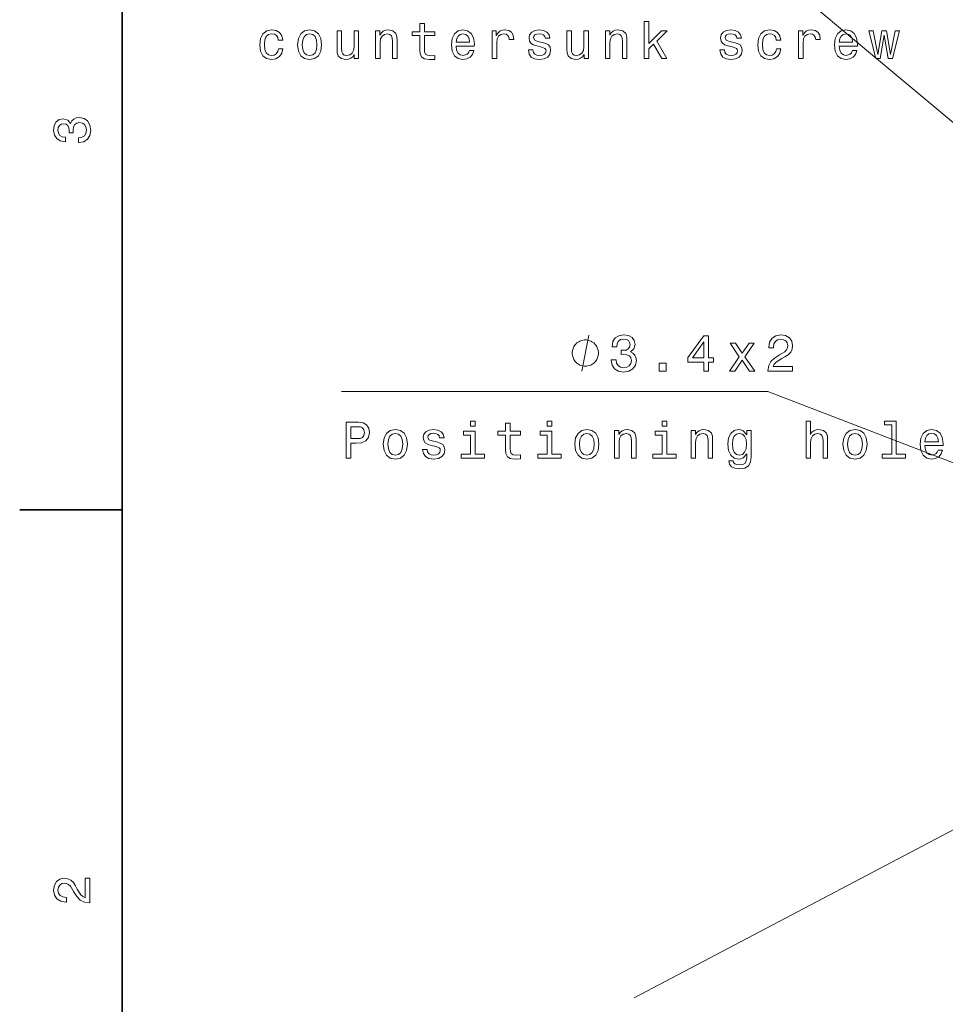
# Model space of a CAD drawing. Extents: x 0 to 420, y 0 to 297.
# Tile 2 of 19: x 0 to 90, y 100 to 196. Entities that reach past the tile are written whole.
import ezdxf

# ---------------------------------------------------------------- set-up
doc = ezdxf.new("R2010")
doc.units = 0

msp = doc.modelspace()

# ---------------------------------------------------------------- linework, layer by layer
at = {"color": 7, "lineweight": 35}
for p, q in [((10, 287), (10, 10)), ((10, 148.5), (0, 148.5))]:
    msp.add_line(p, q, dxfattribs=at)
at = {"color": 7, "lineweight": 13}
for p, q in [((75.804459, 199.016327), (150.77536, 136.395233)), ((72.959785, 160.046387), (31.384232, 160.046387)), ((72.959785, 160.046387), (151.886459, 129.68483)), ((117.233185, 131.090347), (59.914406, 100.911171))]:
    msp.add_line(p, q, dxfattribs=at)
for points in [[(39.034088, 194.755524), (39.034088, 193.398895), (39.064354, 192.960144), (39.205559, 192.657547), (39.487984, 192.481033), (39.967087, 192.420517), (40.491585, 192.445724), (40.491585, 192.82901), (40.108299, 192.798752), (39.760315, 192.839096), (39.573715, 192.965179), (39.493027, 193.177002), (39.477898, 193.474548), (39.477898, 194.755524), (40.491585, 194.755524), (40.491585, 195.133774), (39.477898, 195.133774), (39.477898, 195.925552), (39.034088, 195.925552), (39.034088, 195.133774), (38.267525, 195.133774), (38.267525, 194.755524)], [(60.915649, 192.516327), (61.359451, 192.516327), (61.359451, 193.469513), (61.823425, 193.91835), (62.620262, 192.516327), (63.119537, 192.516327), (62.126022, 194.225983), (63.144753, 195.224548), (62.584953, 195.224548), (61.359451, 194.004089), (61.359451, 196.137375), (60.915649, 196.137375)], [(25.219681, 194.326859), (25.658447, 194.326859), (25.567665, 194.730316), (25.350807, 195.048035), (25.012909, 195.24472), (24.57415, 195.320374), (24.089996, 195.219513), (23.721848, 194.937088), (23.489853, 194.478149), (23.409164, 193.862885), (23.48481, 193.252655), (23.711761, 192.798752), (24.069824, 192.516327), (24.559021, 192.420517), (24.992737, 192.496155), (25.330635, 192.707977), (25.562622, 193.040833), (25.66349, 193.484634), (25.239853, 193.484634), (25.164207, 193.202209), (25.022995, 192.990402), (24.821266, 192.859283), (24.57415, 192.818924), (24.26651, 192.884491), (24.044609, 193.086212), (23.908447, 193.414032), (23.863052, 193.878006), (23.908447, 194.331894), (24.049652, 194.659698), (24.276596, 194.861435), (24.57415, 194.932037), (24.836395, 194.886658), (25.033081, 194.77066), (25.164207, 194.57901)], [(27.0998, 193.86792), (27.180489, 193.252655), (27.412476, 192.798752), (27.780632, 192.516327), (28.274872, 192.420517), (28.764061, 192.516327), (29.132217, 192.793716), (29.364204, 193.247604), (29.449944, 193.86792), (29.364204, 194.483185), (29.132217, 194.942123), (28.764061, 195.219513), (28.274872, 195.320374), (27.780632, 195.219513), (27.412476, 194.937088), (27.180489, 194.483185)], [(33.05484, 195.224548), (32.611038, 195.224548), (32.611038, 193.661148), (32.560608, 193.298035), (32.414352, 193.035782), (32.187408, 192.874405), (31.889854, 192.823975), (31.652824, 192.864319), (31.501526, 192.985352), (31.415794, 193.192123), (31.395622, 193.484634), (31.395622, 195.224548), (30.951813, 195.224548), (30.951813, 193.44429), (30.966942, 193.086212), (31.062767, 192.788666), (31.35527, 192.516327), (31.824295, 192.420517), (32.076454, 192.455811), (32.293312, 192.5466), (32.479912, 192.702942), (32.63121, 192.929871), (32.63121, 192.516327), (33.05484, 192.516327)], [(34.702965, 192.516327), (35.146774, 192.516327), (35.146774, 194.079742), (35.192162, 194.437805), (35.338417, 194.700043), (35.565361, 194.861435), (35.86795, 194.921951), (36.110031, 194.871521), (36.261322, 194.735352), (36.336975, 194.508408), (36.36219, 194.205811), (36.36219, 192.516327), (36.805992, 192.516327), (36.805992, 194.2966), (36.78582, 194.654663), (36.695045, 194.952209), (36.397491, 195.224548), (35.933517, 195.320374), (35.676308, 195.285065), (35.45945, 195.18924), (35.27285, 195.027863), (35.126602, 194.811005), (35.126602, 195.224548), (34.702965, 195.224548)], [(42.563339, 193.741837), (44.338562, 193.741837), (44.343605, 193.948608), (44.262909, 194.52858), (44.041008, 194.962296), (43.687981, 195.224548), (43.218964, 195.320374), (42.760025, 195.219513), (42.407005, 194.937088), (42.180054, 194.478149), (42.099365, 193.872955), (42.175011, 193.252655), (42.401962, 192.798752), (42.749939, 192.516327), (43.203835, 192.420517), (43.597206, 192.486084), (43.919968, 192.657547), (44.157005, 192.929871), (44.293167, 193.292999), (43.854408, 193.292999), (43.763634, 193.091263), (43.632507, 192.939972), (43.259308, 192.818924), (42.971848, 192.874405), (42.754982, 193.050919), (42.613777, 193.338379), (42.563339, 193.726715)], [(46.077461, 192.516327), (46.521271, 192.516327), (46.521271, 194.064606), (46.566658, 194.437805), (46.702827, 194.705093), (46.924728, 194.866486), (47.222275, 194.921951), (47.444176, 194.886658), (47.610603, 194.785782), (47.711472, 194.614319), (47.746773, 194.382324), (48.195618, 194.382324), (48.135101, 194.790833), (47.968674, 195.083344), (47.691299, 195.259857), (47.313057, 195.320374), (47.055847, 195.280029), (46.833946, 195.179153), (46.63726, 195.00769), (46.480919, 194.775696), (46.480919, 195.224548), (46.077461, 195.224548)], [(50.973427, 194.094864), (50.544754, 194.195724), (50.227028, 194.311722), (50.121124, 194.548752), (50.151382, 194.715179), (50.257294, 194.836212), (50.428757, 194.911865), (50.67588, 194.942123), (50.91291, 194.911865), (51.09951, 194.821091), (51.220551, 194.684921), (51.270981, 194.503357), (51.704697, 194.503357), (51.704697, 194.513458), (51.629051, 194.841263), (51.422279, 195.098465), (51.09951, 195.259857), (50.67588, 195.320374), (50.247208, 195.259857), (49.934525, 195.093414), (49.737839, 194.846313), (49.677322, 194.53363), (49.72271, 194.231033), (49.863922, 194.019211), (50.095909, 193.86792), (50.4338, 193.762009), (50.92804, 193.640976), (51.230637, 193.514893), (51.311325, 193.414032), (51.341583, 193.262726), (51.296196, 193.076141), (51.175156, 192.934921), (50.97847, 192.844147), (50.716225, 192.813889), (50.43885, 192.844147), (50.237114, 192.950043), (50.100952, 193.121521), (50.045471, 193.358551), (49.616798, 193.358551), (49.687408, 192.955093), (49.89418, 192.662598), (50.221985, 192.486084), (50.67588, 192.420517), (51.14994, 192.486084), (51.497925, 192.662598), (51.70974, 192.945007), (51.785385, 193.313171), (51.729912, 193.63089), (51.57357, 193.847748), (51.316368, 193.988953)], [(55.470978, 195.224548), (55.027176, 195.224548), (55.027176, 193.661148), (54.976746, 193.298035), (54.83049, 193.035782), (54.603546, 192.874405), (54.305992, 192.823975), (54.068962, 192.864319), (53.917664, 192.985352), (53.831932, 193.192123), (53.81176, 193.484634), (53.81176, 195.224548), (53.36795, 195.224548), (53.36795, 193.44429), (53.38308, 193.086212), (53.478905, 192.788666), (53.771408, 192.516327), (54.240433, 192.420517), (54.492592, 192.455811), (54.70945, 192.5466), (54.896049, 192.702942), (55.047348, 192.929871), (55.047348, 192.516327), (55.470978, 192.516327)], [(57.119102, 192.516327), (57.562912, 192.516327), (57.562912, 194.079742), (57.608299, 194.437805), (57.754555, 194.700043), (57.981499, 194.861435), (58.284088, 194.921951), (58.526169, 194.871521), (58.67746, 194.735352), (58.753113, 194.508408), (58.778328, 194.205811), (58.778328, 192.516327), (59.22213, 192.516327), (59.22213, 194.2966), (59.201958, 194.654663), (59.111183, 194.952209), (58.813629, 195.224548), (58.349655, 195.320374), (58.092445, 195.285065), (57.875587, 195.18924), (57.688988, 195.027863), (57.54274, 194.811005), (57.54274, 195.224548), (57.119102, 195.224548)], [(69.653542, 194.094864), (69.224869, 194.195724), (68.907143, 194.311722), (68.801239, 194.548752), (68.831497, 194.715179), (68.937408, 194.836212), (69.108871, 194.911865), (69.355995, 194.942123), (69.593025, 194.911865), (69.779625, 194.821091), (69.900665, 194.684921), (69.951096, 194.503357), (70.384811, 194.503357), (70.384811, 194.513458), (70.309166, 194.841263), (70.102394, 195.098465), (69.779625, 195.259857), (69.355995, 195.320374), (68.927322, 195.259857), (68.614639, 195.093414), (68.417953, 194.846313), (68.357437, 194.53363), (68.402824, 194.231033), (68.544037, 194.019211), (68.776024, 193.86792), (69.113914, 193.762009), (69.608154, 193.640976), (69.910751, 193.514893), (69.99144, 193.414032), (70.021698, 193.262726), (69.976311, 193.076141), (69.85527, 192.934921), (69.658585, 192.844147), (69.396339, 192.813889), (69.118965, 192.844147), (68.917229, 192.950043), (68.781067, 193.121521), (68.725586, 193.358551), (68.296913, 193.358551), (68.367523, 192.955093), (68.574295, 192.662598), (68.9021, 192.486084), (69.355995, 192.420517), (69.830055, 192.486084), (70.17804, 192.662598), (70.389854, 192.945007), (70.4655, 193.313171), (70.410027, 193.63089), (70.253685, 193.847748), (69.996483, 193.988953)], [(73.787979, 194.326859), (74.226746, 194.326859), (74.135963, 194.730316), (73.919106, 195.048035), (73.581207, 195.24472), (73.142448, 195.320374), (72.658295, 195.219513), (72.290146, 194.937088), (72.058151, 194.478149), (71.977463, 193.862885), (72.053108, 193.252655), (72.28006, 192.798752), (72.638123, 192.516327), (73.127319, 192.420517), (73.561035, 192.496155), (73.898933, 192.707977), (74.13092, 193.040833), (74.231781, 193.484634), (73.808151, 193.484634), (73.732506, 193.202209), (73.591293, 192.990402), (73.389572, 192.859283), (73.142448, 192.818924), (72.834808, 192.884491), (72.612907, 193.086212), (72.476746, 193.414032), (72.431351, 193.878006), (72.476746, 194.331894), (72.61795, 194.659698), (72.844894, 194.861435), (73.142448, 194.932037), (73.404694, 194.886658), (73.601379, 194.77066), (73.732506, 194.57901)], [(75.965652, 192.516327), (76.409454, 192.516327), (76.409454, 194.064606), (76.454842, 194.437805), (76.591003, 194.705093), (76.812912, 194.866486), (77.110458, 194.921951), (77.332367, 194.886658), (77.498787, 194.785782), (77.599655, 194.614319), (77.634956, 194.382324), (78.083801, 194.382324), (78.023285, 194.790833), (77.856857, 195.083344), (77.579483, 195.259857), (77.201233, 195.320374), (76.944031, 195.280029), (76.72213, 195.179153), (76.525444, 195.00769), (76.36911, 194.775696), (76.36911, 195.224548), (75.965652, 195.224548)], [(79.923569, 193.741837), (81.698792, 193.741837), (81.703827, 193.948608), (81.623138, 194.52858), (81.401237, 194.962296), (81.04821, 195.224548), (80.579193, 195.320374), (80.120255, 195.219513), (79.767227, 194.937088), (79.540283, 194.478149), (79.459595, 193.872955), (79.535248, 193.252655), (79.762192, 192.798752), (80.110168, 192.516327), (80.564056, 192.420517), (80.957436, 192.486084), (81.280197, 192.657547), (81.517227, 192.929871), (81.653397, 193.292999), (81.214638, 193.292999), (81.123856, 193.091263), (80.992737, 192.939972), (80.619537, 192.818924), (80.332077, 192.874405), (80.115219, 193.050919), (79.973999, 193.338379), (79.923569, 193.726715)], [(83.911758, 192.516327), (84.315216, 194.81604), (84.718674, 192.516327), (85.142303, 192.516327), (85.808014, 195.224548), (85.379333, 195.224548), (84.930489, 192.924835), (84.532074, 195.224548), (84.093307, 195.224548), (83.694901, 192.924835), (83.246048, 195.224548), (82.822418, 195.224548), (83.488129, 192.516327)], [(27.553688, 193.872955), (27.599075, 194.326859), (27.740288, 194.654663), (27.967232, 194.856384), (28.274872, 194.927002), (28.577461, 194.856384), (28.804413, 194.659698), (28.945618, 194.326859), (28.996056, 193.872955), (28.945618, 193.414032), (28.804413, 193.081177), (28.577461, 192.879456), (28.274872, 192.813889), (27.967232, 192.879456), (27.740288, 193.081177), (27.599075, 193.414032)], [(42.563339, 194.115036), (42.61882, 194.463013), (42.754982, 194.72023), (42.961754, 194.876556), (43.234093, 194.932037), (43.501381, 194.876556), (43.708153, 194.72023), (43.834236, 194.463013), (43.879623, 194.115036)], [(79.923569, 194.115036), (79.97905, 194.463013), (80.115219, 194.72023), (80.321991, 194.876556), (80.594322, 194.932037), (80.861618, 194.876556), (81.06839, 194.72023), (81.194466, 194.463013), (81.239853, 194.115036)], [(5.733789, 184.329117), (5.769093, 184.329117), (6.253242, 184.409805), (6.616354, 184.646835), (6.848343, 185.020035), (6.934078, 185.514282), (6.848343, 186.038773), (6.626441, 186.432144), (6.273415, 186.684311), (5.819525, 186.775085), (5.521974, 186.734741), (5.2799, 186.623795), (5.0933, 186.44223), (4.957133, 186.20015), (4.684798, 186.527969), (4.251081, 186.643967), (3.857709, 186.568314), (3.560158, 186.351456), (3.373559, 185.998428), (3.307997, 185.514282), (3.388689, 185.060394), (3.610591, 184.712402), (3.963617, 184.485458), (4.432637, 184.409805), (4.467939, 184.409805), (4.467939, 184.858658), (4.145173, 184.899002), (3.913184, 185.030121), (3.771974, 185.241943), (3.721542, 185.53949), (3.761888, 185.801743), (3.867795, 185.993378), (4.039265, 186.109375), (4.271254, 186.15477), (4.518372, 186.109375), (4.684798, 185.988342), (4.785663, 185.77652), (4.815922, 185.489059), (4.810879, 185.292374), (5.209294, 185.292374), (5.199208, 185.53949), (5.244596, 185.857224), (5.365634, 186.094254), (5.56232, 186.235458), (5.819525, 186.285889), (6.112032, 186.230423), (6.328891, 186.084167), (6.465058, 185.852173), (6.510447, 185.54454), (6.460014, 185.226807), (6.308718, 184.994827), (6.066643, 184.848572), (5.733789, 184.793091)], [(57.698837, 163.145813), (57.698837, 163.110519), (57.779533, 162.626358), (58.016563, 162.263245), (58.389763, 162.031265), (58.883995, 161.945526), (59.408493, 162.031265), (59.801865, 162.253174), (60.054024, 162.606186), (60.144806, 163.060089), (60.104462, 163.357635), (59.993507, 163.599701), (59.811951, 163.786301), (59.569878, 163.92247), (59.89769, 164.194809), (60.01368, 164.628525), (59.938034, 165.021896), (59.721176, 165.319443), (59.368149, 165.506042), (58.883995, 165.571609), (58.430107, 165.490921), (58.082123, 165.269012), (57.855179, 164.915985), (57.779533, 164.446976), (57.779533, 164.411667), (58.228378, 164.411667), (58.268723, 164.734436), (58.399849, 164.966415), (58.611664, 165.107635), (58.90921, 165.158066), (59.171463, 165.117722), (59.363106, 165.01181), (59.479095, 164.840347), (59.52449, 164.608353), (59.479095, 164.361237), (59.358063, 164.194809), (59.146248, 164.093948), (58.85878, 164.06369), (58.662094, 164.068726), (58.662094, 163.670319), (58.90921, 163.680405), (59.226936, 163.63501), (59.463966, 163.513977), (59.605179, 163.317291), (59.655609, 163.060089), (59.600136, 162.767578), (59.45388, 162.55072), (59.221893, 162.414551), (58.914261, 162.369156), (58.596535, 162.419586), (58.364548, 162.570892), (58.218292, 162.812958), (58.162819, 163.145813)], [(66.719154, 162.046387), (67.17305, 162.046387), (67.17305, 162.913834), (67.672325, 162.913834), (67.672325, 163.317291), (67.17305, 163.317291), (67.17305, 165.470749), (66.714111, 165.470749), (65.180969, 163.357635), (65.180969, 162.913834), (66.719154, 162.913834)], [(72.983269, 162.046387), (75.388893, 162.046387), (75.388893, 162.480118), (73.487595, 162.480118), (73.593506, 162.717148), (73.775055, 162.913834), (74.334854, 163.271896), (74.632408, 163.423187), (74.965256, 163.64006), (75.202293, 163.892212), (75.338455, 164.189758), (75.388893, 164.527664), (75.303162, 164.951294), (75.066124, 165.284149), (74.703018, 165.495956), (74.233994, 165.571609), (73.749847, 165.48587), (73.381683, 165.24884), (73.144653, 164.870605), (73.063965, 164.371323), (73.063965, 164.30072), (73.522903, 164.30072), (73.522903, 164.341064), (73.568283, 164.684006), (73.704453, 164.936157), (73.92131, 165.097549), (74.208778, 165.153015), (74.501282, 165.102585), (74.71814, 164.976501), (74.859352, 164.779816), (74.90979, 164.5327), (74.874481, 164.30072), (74.778656, 164.104034), (74.617279, 163.932556), (74.39537, 163.781265), (74.097824, 163.619873), (73.603592, 163.307205), (73.255608, 162.97435), (73.048836, 162.570892), (72.983269, 162.061523)], [(56.451721, 163.796387), (56.451721, 163.913055), (56.393387, 164.146393), (56.335052, 164.321396), (56.276718, 164.438065), (56.160057, 164.613068), (55.985054, 164.788055), (55.810059, 164.904724), (55.69339, 164.963058), (55.518387, 165.021393), (55.285057, 165.079727), (55.168388, 165.079727), (55.05172, 165.079727), (54.81839, 165.021393), (54.643387, 164.963058), (54.526718, 164.904724), (54.351723, 164.788055), (54.17672, 164.613068), (54.060059, 164.438065), (54.001724, 164.321396), (53.94339, 164.146393), (53.885056, 163.913055), (53.885056, 163.796387), (53.885056, 163.679733), (53.94339, 163.446396), (54.001724, 163.271393), (54.060059, 163.154724), (54.17672, 162.979721), (54.351723, 162.804733), (54.526718, 162.688065), (54.643387, 162.62973), (54.81839, 162.571396), (55.05172, 162.513062), (55.168388, 162.513062), (55.285057, 162.513062), (55.518387, 162.571396), (55.69339, 162.62973), (55.810059, 162.688065), (55.985054, 162.804733), (56.160057, 162.979721), (56.276718, 163.154724), (56.335052, 163.271393), (56.393387, 163.446396), (56.451721, 163.679733)], [(65.604599, 163.317291), (66.719154, 164.885727), (66.719154, 163.317291)], [(69.756615, 162.046387), (70.452583, 163.100433), (71.168716, 162.046387), (71.7033, 162.046387), (70.735001, 163.443359), (71.647827, 164.754608), (71.133415, 164.754608), (70.472755, 163.771179), (69.812088, 164.754608), (69.287598, 164.754608), (70.185287, 163.438324), (69.23716, 162.046387)], [(62.357773, 162.046387), (63.053741, 162.046387), (63.053741, 162.797836), (62.357773, 162.797836)], [(31.83812, 153.546387), (32.302101, 153.546387), (32.302101, 155.024063), (32.816505, 155.024063), (33.33596, 155.049271), (33.749504, 155.225784), (34.0168, 155.568726), (34.107574, 156.03775), (34.036972, 156.471466), (33.835243, 156.789185), (33.502388, 156.980835), (33.0485, 157.046387), (31.83812, 157.046387)], [(32.922417, 156.617722), (33.225006, 156.587463), (33.446915, 156.491638), (33.578033, 156.315125), (33.623428, 156.03775), (33.57299, 155.745239), (33.436829, 155.568726), (33.204834, 155.477951), (32.887115, 155.452728), (32.302101, 155.452728), (32.302101, 156.617722)], [(44.438126, 157.167435), (43.969101, 157.167435), (43.969101, 156.663116), (44.438126, 156.663116)], [(47.397491, 155.785583), (47.397491, 154.428955), (47.42775, 153.990204), (47.568954, 153.687607), (47.851379, 153.511093), (48.330482, 153.450577), (48.85498, 153.475784), (48.85498, 153.85907), (48.471695, 153.828812), (48.123711, 153.869156), (47.937111, 153.995239), (47.856422, 154.207062), (47.841293, 154.504608), (47.841293, 155.785583), (48.85498, 155.785583), (48.85498, 156.163834), (47.841293, 156.163834), (47.841293, 156.955612), (47.397491, 156.955612), (47.397491, 156.163834), (46.63092, 156.163834), (46.63092, 155.785583)], [(51.910172, 157.167435), (51.441147, 157.167435), (51.441147, 156.663116), (51.910172, 156.663116)], [(63.11824, 157.167435), (62.649216, 157.167435), (62.649216, 156.663116), (63.11824, 156.663116)], [(76.690567, 153.546387), (77.134369, 153.546387), (77.134369, 155.109802), (77.179764, 155.467865), (77.326019, 155.730118), (77.552963, 155.891495), (77.85556, 155.952011), (78.097626, 155.901581), (78.248932, 155.765411), (78.324577, 155.538467), (78.349792, 155.23587), (78.349792, 153.546387), (78.793594, 153.546387), (78.793594, 155.32666), (78.773422, 155.684723), (78.682648, 155.982269), (78.385094, 156.254608), (77.92112, 156.350433), (77.668961, 156.315125), (77.452103, 156.219299), (77.270538, 156.068008), (77.134369, 155.861237), (77.134369, 157.167435), (76.690567, 157.167435)], [(85.045181, 156.794235), (85.045181, 153.919586), (84.132355, 153.919586), (84.132355, 153.546387), (86.396767, 153.546387), (86.396767, 153.919586), (85.488983, 153.919586), (85.488983, 157.167435), (84.349213, 157.167435), (84.349213, 156.794235)], [(35.463196, 154.89798), (35.543884, 154.2827), (35.775871, 153.828812), (36.144028, 153.546387), (36.638268, 153.450577), (37.127457, 153.546387), (37.495613, 153.823776), (37.7276, 154.277664), (37.813339, 154.89798), (37.7276, 155.51326), (37.495613, 155.972183), (37.127457, 156.249557), (36.638268, 156.350433), (36.144028, 156.249557), (35.775871, 155.967148), (35.543884, 155.51326)], [(35.917084, 154.903015), (35.962471, 155.356918), (36.103683, 155.684723), (36.330627, 155.886444), (36.638268, 155.957062), (36.940857, 155.886444), (37.167809, 155.689758), (37.309013, 155.356918), (37.359451, 154.903015), (37.309013, 154.444092), (37.167809, 154.111237), (36.940857, 153.9095), (36.638268, 153.843948), (36.330627, 153.9095), (36.103683, 154.111237), (35.962471, 154.444092)], [(40.656708, 155.124924), (40.228035, 155.225784), (39.910309, 155.341782), (39.804405, 155.578812), (39.834663, 155.745239), (39.940575, 155.866272), (40.112038, 155.941925), (40.359161, 155.972183), (40.596191, 155.941925), (40.782791, 155.851151), (40.903831, 155.714981), (40.954262, 155.533432), (41.387978, 155.533432), (41.387978, 155.543518), (41.312332, 155.871323), (41.10556, 156.128525), (40.782791, 156.289917), (40.359161, 156.350433), (39.930489, 156.289917), (39.617805, 156.123489), (39.42112, 155.876358), (39.360603, 155.56369), (39.405991, 155.261093), (39.547203, 155.049271), (39.77919, 154.89798), (40.117081, 154.792068), (40.61132, 154.671036), (40.913918, 154.544952), (40.994606, 154.444092), (41.024864, 154.292786), (40.979477, 154.106186), (40.858437, 153.964981), (40.661751, 153.874207), (40.399506, 153.843948), (40.122131, 153.874207), (39.920395, 153.980118), (39.784233, 154.151581), (39.728752, 154.388611), (39.300079, 154.388611), (39.370689, 153.985153), (39.577461, 153.692642), (39.905266, 153.516129), (40.359161, 153.450577), (40.833221, 153.516129), (41.181206, 153.692642), (41.393021, 153.975067), (41.468666, 154.343231), (41.413193, 154.66095), (41.256851, 154.877808), (40.999649, 155.019012)], [(44.422989, 153.919586), (44.422989, 156.163834), (43.283226, 156.163834), (43.283226, 155.785583), (43.979187, 155.785583), (43.979187, 153.919586), (43.071404, 153.919586), (43.071404, 153.546387), (45.340858, 153.546387), (45.340858, 153.919586)], [(51.895035, 153.919586), (51.895035, 156.163834), (50.755272, 156.163834), (50.755272, 155.785583), (51.451233, 155.785583), (51.451233, 153.919586), (50.543449, 153.919586), (50.543449, 153.546387), (52.812904, 153.546387), (52.812904, 153.919586)], [(54.143311, 154.89798), (54.223999, 154.2827), (54.455986, 153.828812), (54.824142, 153.546387), (55.318382, 153.450577), (55.807571, 153.546387), (56.175728, 153.823776), (56.407715, 154.277664), (56.493454, 154.89798), (56.407715, 155.51326), (56.175728, 155.972183), (55.807571, 156.249557), (55.318382, 156.350433), (54.824142, 156.249557), (54.455986, 155.967148), (54.223999, 155.51326)], [(54.597198, 154.903015), (54.642586, 155.356918), (54.783798, 155.684723), (55.010742, 155.886444), (55.318382, 155.957062), (55.620972, 155.886444), (55.847923, 155.689758), (55.989128, 155.356918), (56.039566, 154.903015), (55.989128, 154.444092), (55.847923, 154.111237), (55.620972, 153.9095), (55.318382, 153.843948), (55.010742, 153.9095), (54.783798, 154.111237), (54.642586, 154.444092)], [(58.010452, 153.546387), (58.454262, 153.546387), (58.454262, 155.109802), (58.499649, 155.467865), (58.645905, 155.730118), (58.872849, 155.891495), (59.175438, 155.952011), (59.417519, 155.901581), (59.56881, 155.765411), (59.644463, 155.538467), (59.669678, 155.23587), (59.669678, 153.546387), (60.11348, 153.546387), (60.11348, 155.32666), (60.093307, 155.684723), (60.002533, 155.982269), (59.704979, 156.254608), (59.241005, 156.350433), (58.983795, 156.315125), (58.766937, 156.219299), (58.580338, 156.057922), (58.43409, 155.841064), (58.43409, 156.254608), (58.010452, 156.254608)], [(63.103104, 153.919586), (63.103104, 156.163834), (61.963341, 156.163834), (61.963341, 155.785583), (62.659302, 155.785583), (62.659302, 153.919586), (61.751518, 153.919586), (61.751518, 153.546387), (64.020973, 153.546387), (64.020973, 153.919586)], [(65.482498, 153.546387), (65.926308, 153.546387), (65.926308, 155.109802), (65.971695, 155.467865), (66.11795, 155.730118), (66.344894, 155.891495), (66.647484, 155.952011), (66.889565, 155.901581), (67.040855, 155.765411), (67.116508, 155.538467), (67.141724, 155.23587), (67.141724, 153.546387), (67.585526, 153.546387), (67.585526, 155.32666), (67.565353, 155.684723), (67.474579, 155.982269), (67.177025, 156.254608), (66.713051, 156.350433), (66.455841, 156.315125), (66.238983, 156.219299), (66.052383, 156.057922), (65.906136, 155.841064), (65.906136, 156.254608), (65.482498, 156.254608)], [(71.326591, 153.667435), (71.326591, 156.254608), (70.902962, 156.254608), (70.902962, 155.815842), (70.554977, 156.214264), (70.343163, 156.315125), (70.106133, 156.350433), (69.67746, 156.249557), (69.344604, 155.967148), (69.127747, 155.51326), (69.052101, 154.903015), (69.127747, 154.28775), (69.344604, 153.833862), (69.67746, 153.546387), (70.106133, 153.450577), (70.348206, 153.48587), (70.549934, 153.57666), (70.902962, 153.959946), (70.902962, 153.57666), (70.862617, 153.274063), (70.751663, 153.057205), (70.539848, 152.931122), (70.22213, 152.885727), (69.944748, 152.915985), (69.748062, 152.991638), (69.632072, 153.122757), (69.596764, 153.299271), (69.168091, 153.299271), (69.168091, 153.279099), (69.233658, 152.956329), (69.435387, 152.714264), (69.758148, 152.557922), (70.196907, 152.502441), (70.721405, 152.578094), (71.069389, 152.789917), (71.266075, 153.158066)], [(69.511032, 154.903015), (69.556419, 155.351868), (69.692589, 155.684723), (69.904404, 155.881409), (70.186821, 155.952011), (70.484375, 155.881409), (70.706276, 155.684723), (70.842445, 155.351868), (70.892876, 154.903015), (70.842445, 154.444092), (70.706276, 154.116272), (70.484375, 153.914551), (70.186821, 153.848984), (69.904404, 153.914551), (69.692589, 154.116272), (69.556419, 154.449127)], [(80.295471, 154.89798), (80.37616, 154.2827), (80.608154, 153.828812), (80.976303, 153.546387), (81.470543, 153.450577), (81.959732, 153.546387), (82.327888, 153.823776), (82.559875, 154.277664), (82.645615, 154.89798), (82.559875, 155.51326), (82.327888, 155.972183), (81.959732, 156.249557), (81.470543, 156.350433), (80.976303, 156.249557), (80.608154, 155.967148), (80.37616, 155.51326)], [(80.749359, 154.903015), (80.794754, 155.356918), (80.935959, 155.684723), (81.162903, 155.886444), (81.470543, 155.957062), (81.773132, 155.886444), (82.000076, 155.689758), (82.141289, 155.356918), (82.191727, 154.903015), (82.141289, 154.444092), (82.000076, 154.111237), (81.773132, 153.9095), (81.470543, 153.843948), (81.162903, 153.9095), (80.935959, 154.111237), (80.794754, 154.444092)], [(88.286972, 154.771896), (90.06218, 154.771896), (90.06723, 154.978668), (89.986534, 155.55864), (89.764633, 155.992355), (89.411606, 156.254608), (88.942589, 156.350433), (88.483658, 156.249557), (88.13063, 155.967148), (87.903687, 155.508209), (87.82299, 154.903015), (87.898636, 154.2827), (88.12558, 153.828812), (88.473572, 153.546387), (88.92746, 153.450577), (89.320831, 153.516129), (89.6436, 153.687607), (89.88063, 153.959946), (90.0168, 154.323044), (89.578033, 154.323044), (89.487259, 154.121323), (89.356133, 153.970032), (88.982933, 153.848984), (88.695465, 153.904465), (88.478607, 154.080978), (88.337402, 154.368439), (88.286972, 154.756775)], [(88.286972, 155.145096), (88.342438, 155.493073), (88.478607, 155.75029), (88.685379, 155.906631), (88.957718, 155.962097), (89.225006, 155.906631), (89.431778, 155.75029), (89.557861, 155.493073), (89.603249, 155.145096)], [(6.833213, 110.169449), (6.833213, 112.575073), (6.399496, 112.575073), (6.399496, 110.673775), (6.162464, 110.779686), (5.965778, 110.961243), (5.607709, 111.521034), (5.456412, 111.818588), (5.239553, 112.151443), (4.987392, 112.388474), (4.689841, 112.524643), (4.351945, 112.575073), (3.928314, 112.489334), (3.595461, 112.252304), (3.383646, 111.889191), (3.307997, 111.420174), (3.393732, 110.93602), (3.630764, 110.567871), (4.009006, 110.330833), (4.508286, 110.250145), (4.578891, 110.250145), (4.578891, 110.709076), (4.538545, 110.709076), (4.195605, 110.754471), (3.943444, 110.890633), (3.782061, 111.107491), (3.726585, 111.394958), (3.777017, 111.687462), (3.903098, 111.90432), (4.099784, 112.045532), (4.346902, 112.095963), (4.578891, 112.060661), (4.775577, 111.964844), (4.947046, 111.803459), (5.098343, 111.581558), (5.259727, 111.284004), (5.572406, 110.789772), (5.90526, 110.441788), (6.308718, 110.235016), (6.818084, 110.169449)]]:
    msp.add_lwpolyline(points, close=True, dxfattribs=at)
msp.add_lwpolyline([(54.81839, 162.046387), (55.518387, 165.546387)], dxfattribs=at)

doc.saveas('drawing.dxf')
